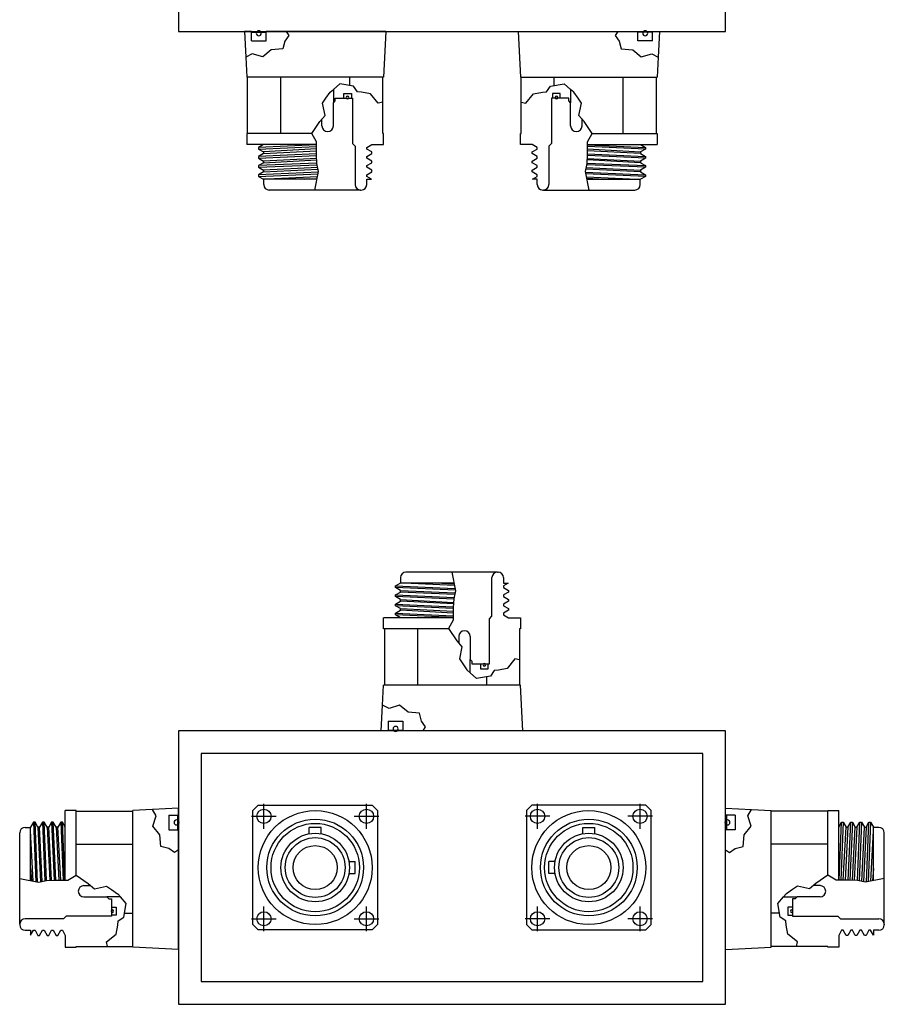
# Model space of a CAD drawing. Extents: x -181 to 162, y 84 to 272.
# Tile 81 of 85: x 86 to 96, y 147 to 158. Entities that reach past the tile are written whole.
import ezdxf

# ---------------------------------------------------------------- set-up
doc = ezdxf.new("R2010")
doc.units = 0
doc.header["$LTSCALE"] = 1.5
doc.header["$MEASUREMENT"] = 0
doc.layers.add('J_BOX_FORW', color=11, linetype='CONTINUOUS')

msp = doc.modelspace()

# ---------------------------------------------------------------- linework, layer by layer
at = {"layer": 'J_BOX_FORW'}
for p, q in [((88.1056, 165.77287), (88.1056, 157.77287)), ((94.1056, 157.77287), (94.1056, 165.77287)), ((88.1056, 157.77287), (94.1056, 157.77287)), ((88.8306, 157.77287), (88.84471, 157.49062)), ((88.90731, 157.77287), (88.8306, 157.77287)), ((88.90731, 157.66887), (88.90731, 157.77287)), ((88.90731, 157.66887), (89.06716, 157.66887)), ((89.28905, 157.77287), (89.06716, 157.77287)), ((89.06716, 157.66887), (89.06716, 157.77287)), ((90.3806, 157.77287), (89.28905, 157.77287)), ((90.3806, 157.77287), (90.3556, 157.27287)), ((91.8306, 157.77287), (91.8556, 157.27287)), ((91.8306, 157.77287), (92.92215, 157.77287)), ((92.92215, 157.77287), (93.14404, 157.77287)), ((93.14404, 157.66887), (93.14404, 157.77287)), ((93.30389, 157.66887), (93.14404, 157.66887)), ((93.30389, 157.77287), (93.3806, 157.77287)), ((93.30389, 157.66887), (93.30389, 157.77287)), ((93.3806, 157.77287), (93.36649, 157.49062)), ((88.84471, 157.49062), (88.8556, 157.27287)), ((93.36649, 157.49062), (93.3556, 157.27287)), ((90.3556, 157.27287), (88.8556, 157.27287)), ((88.86417, 156.65287), (88.86417, 157.27287)), ((89.22744, 156.65287), (89.22744, 157.27287)), ((89.98376, 157.18084), (89.98376, 157.27287)), ((90.34703, 156.9951), (90.34703, 157.27287)), ((91.8556, 157.27287), (93.3556, 157.27287)), ((91.86417, 156.9951), (91.86417, 157.27287)), ((92.22744, 157.18084), (92.22744, 157.27287)), ((92.98376, 156.65287), (92.98376, 157.27287)), ((93.34703, 156.65287), (93.34703, 157.27287)), ((89.80467, 157.13717), (89.80467, 156.98987)), ((92.40653, 157.13717), (92.40653, 156.98987)), ((89.82467, 157.00987), (89.82467, 157.03987)), ((89.82467, 157.03987), (89.9181, 157.03987)), ((90.0031, 157.03987), (90.0156, 157.03987)), ((90.0156, 157.03987), (90.0156, 156.54337)), ((92.1956, 157.03987), (92.1956, 156.54337)), ((92.2081, 157.03987), (92.1956, 157.03987)), ((92.38653, 157.03987), (92.2931, 157.03987)), ((92.38653, 157.00987), (92.38653, 157.03987)), ((89.80467, 156.98987), (89.82467, 157.00987)), ((89.80467, 156.73762), (89.80467, 156.98987)), ((90.34703, 156.65287), (90.34703, 156.9951)), ((91.86417, 156.65287), (91.86417, 156.9951)), ((92.40653, 156.98987), (92.38653, 157.00987)), ((92.40653, 156.73762), (92.40653, 156.98987)), ((89.67967, 156.73762), (89.67967, 156.81039)), ((92.53153, 156.73762), (92.53153, 156.81039)), ((89.5678, 156.65287), (88.8556, 156.65287)), ((88.8556, 156.65287), (88.8556, 156.53287)), ((90.3556, 156.65287), (90.34703, 156.65287)), ((90.3556, 156.53287), (90.3556, 156.65287)), ((91.8556, 156.65287), (91.86417, 156.65287)), ((91.8556, 156.53287), (91.8556, 156.65287)), ((92.6434, 156.65287), (93.3556, 156.65287)), ((93.3556, 156.65287), (93.3556, 156.53287)), ((89.61992, 156.53287), (88.8556, 156.53287)), ((89.0406, 156.53287), (88.9856, 156.50112)), ((88.9856, 156.50112), (88.9856, 156.48287)), ((88.9856, 156.48287), (89.0406, 156.45112)), ((90.0156, 156.54337), (90.0441, 156.51487)), ((90.0441, 156.51487), (90.0441, 156.09287)), ((90.1706, 156.50112), (90.2256, 156.53287)), ((90.1706, 156.48287), (90.1706, 156.50112)), ((90.2256, 156.45112), (90.1706, 156.48287)), ((90.2256, 156.53287), (90.3556, 156.53287)), ((91.9856, 156.53287), (91.8556, 156.53287)), ((92.0406, 156.50112), (91.9856, 156.53287)), ((91.9856, 156.45112), (92.0406, 156.48287)), ((92.0406, 156.48287), (92.0406, 156.50112)), ((92.1956, 156.54337), (92.1671, 156.51487)), ((92.1671, 156.51487), (92.1671, 156.09287)), ((92.59128, 156.53287), (93.3556, 156.53287)), ((93.1706, 156.53287), (93.2256, 156.50112)), ((93.2256, 156.48287), (93.1706, 156.45112)), ((93.2256, 156.50112), (93.2256, 156.48287)), ((89.0406, 156.43287), (88.9856, 156.40112)), ((88.9856, 156.40112), (88.9856, 156.38287)), ((88.9856, 156.38287), (89.0406, 156.35112)), ((89.0406, 156.45112), (89.0406, 156.43287)), ((90.1706, 156.40112), (90.2256, 156.43287)), ((90.1706, 156.38287), (90.1706, 156.40112)), ((90.2256, 156.35112), (90.1706, 156.38287)), ((90.2256, 156.43287), (90.2256, 156.45112)), ((91.9856, 156.43287), (91.9856, 156.45112)), ((92.0406, 156.40112), (91.9856, 156.43287)), ((91.9856, 156.35112), (92.0406, 156.38287)), ((92.0406, 156.38287), (92.0406, 156.40112)), ((93.1706, 156.45112), (93.1706, 156.43287)), ((93.1706, 156.43287), (93.2256, 156.40112)), ((93.2256, 156.38287), (93.1706, 156.35112)), ((93.2256, 156.40112), (93.2256, 156.38287)), ((89.0406, 156.33287), (88.9856, 156.30112)), ((88.9856, 156.30112), (88.9856, 156.28287)), ((88.9856, 156.28287), (89.0406, 156.25112)), ((89.0406, 156.35112), (89.0406, 156.33287)), ((90.1706, 156.30112), (90.2256, 156.33287)), ((90.1706, 156.28287), (90.1706, 156.30112)), ((90.2256, 156.25112), (90.1706, 156.28287)), ((90.2256, 156.33287), (90.2256, 156.35112)), ((91.9856, 156.33287), (91.9856, 156.35112)), ((92.0406, 156.30112), (91.9856, 156.33287)), ((91.9856, 156.25112), (92.0406, 156.28287)), ((92.0406, 156.28287), (92.0406, 156.30112)), ((93.1706, 156.35112), (93.1706, 156.33287)), ((93.1706, 156.33287), (93.2256, 156.30112)), ((93.2256, 156.28287), (93.1706, 156.25112)), ((93.2256, 156.30112), (93.2256, 156.28287)), ((89.0406, 156.23287), (88.9856, 156.20112)), ((88.9856, 156.20112), (88.9856, 156.18287)), ((88.9856, 156.18287), (89.03756, 156.15287)), ((89.0406, 156.25112), (89.0406, 156.23287)), ((90.1706, 156.20112), (90.2256, 156.23287)), ((90.1706, 156.18287), (90.1706, 156.20112)), ((90.22256, 156.15287), (90.1706, 156.18287)), ((90.2256, 156.23287), (90.2256, 156.25112)), ((91.9856, 156.23287), (91.9856, 156.25112)), ((92.0406, 156.20112), (91.9856, 156.23287)), ((91.98864, 156.15287), (92.0406, 156.18287)), ((92.0406, 156.18287), (92.0406, 156.20112)), ((93.1706, 156.25112), (93.1706, 156.23287)), ((93.1706, 156.23287), (93.2256, 156.20112)), ((93.2256, 156.18287), (93.17364, 156.15287)), ((93.2256, 156.20112), (93.2256, 156.18287)), ((89.62573, 156.15287), (89.03756, 156.15287)), ((89.0411, 156.09287), (89.0411, 156.15287)), ((90.1701, 156.09287), (90.1701, 156.15287)), ((90.1701, 156.15287), (90.22256, 156.15287)), ((92.0411, 156.15287), (91.98864, 156.15287)), ((92.0411, 156.09287), (92.0411, 156.15287)), ((92.58547, 156.15287), (93.17364, 156.15287)), ((93.1701, 156.09287), (93.1701, 156.15287)), ((89.1071, 156.03287), (89.1011, 156.03287)), ((90.1041, 156.03287), (89.1071, 156.03287)), ((90.1041, 156.03287), (90.1101, 156.03287)), ((92.1071, 156.03287), (92.1011, 156.03287)), ((92.1071, 156.03287), (93.1041, 156.03287)), ((93.1041, 156.03287), (93.1101, 156.03287)), ((90.6071, 151.84229), (90.6011, 151.84229)), ((91.6041, 151.84229), (90.6071, 151.84229)), ((91.6041, 151.84229), (91.6101, 151.84229)), ((90.5411, 151.78229), (90.5411, 151.72229)), ((91.5441, 151.36029), (91.5441, 151.78229)), ((91.6701, 151.78229), (91.6701, 151.72229)), ((90.4856, 151.69229), (90.53756, 151.72229)), ((90.4856, 151.67405), (90.4856, 151.69229)), ((90.5406, 151.64229), (90.4856, 151.67405)), ((90.4856, 151.59229), (90.5406, 151.62405)), ((91.12573, 151.72229), (90.53756, 151.72229)), ((90.5406, 151.62405), (90.5406, 151.64229)), ((91.6701, 151.72229), (91.72256, 151.72229)), ((91.72256, 151.72229), (91.6706, 151.69229)), ((91.6706, 151.69229), (91.6706, 151.67405)), ((91.6706, 151.67405), (91.7256, 151.64229)), ((91.7256, 151.62405), (91.6706, 151.59229)), ((91.7256, 151.64229), (91.7256, 151.62405)), ((90.4856, 151.57405), (90.4856, 151.59229)), ((90.5406, 151.54229), (90.4856, 151.57405)), ((90.4856, 151.49229), (90.5406, 151.52405)), ((90.5406, 151.52405), (90.5406, 151.54229)), ((91.6706, 151.59229), (91.6706, 151.57405)), ((91.6706, 151.57405), (91.7256, 151.54229)), ((91.7256, 151.52405), (91.6706, 151.49229)), ((91.7256, 151.54229), (91.7256, 151.52405)), ((90.4856, 151.47405), (90.4856, 151.49229)), ((90.5406, 151.44229), (90.4856, 151.47405)), ((90.4856, 151.39229), (90.5406, 151.42405)), ((90.5406, 151.42405), (90.5406, 151.44229)), ((91.6706, 151.49229), (91.6706, 151.47405)), ((91.6706, 151.47405), (91.7256, 151.44229)), ((91.7256, 151.42405), (91.6706, 151.39229)), ((91.7256, 151.44229), (91.7256, 151.42405)), ((91.11992, 151.34229), (90.3556, 151.34229)), ((90.3556, 151.22229), (90.3556, 151.34229)), ((90.4856, 151.37405), (90.4856, 151.39229)), ((90.5406, 151.34229), (90.4856, 151.37405)), ((91.5156, 151.33179), (91.5441, 151.36029)), ((91.5156, 150.83529), (91.5156, 151.33179)), ((91.6706, 151.39229), (91.6706, 151.37405)), ((91.6706, 151.37405), (91.7256, 151.34229)), ((91.7256, 151.34229), (91.8556, 151.34229)), ((91.8556, 151.34229), (91.8556, 151.22229)), ((91.0678, 151.22229), (90.3556, 151.22229)), ((90.36417, 151.22229), (90.36417, 150.60229)), ((90.72744, 151.22229), (90.72744, 150.60229)), ((91.84703, 151.22229), (91.84703, 150.88006)), ((91.8556, 151.22229), (91.84703, 151.22229)), ((91.17967, 151.13754), (91.17967, 151.06477)), ((91.30467, 151.13754), (91.30467, 150.88529)), ((91.30467, 150.88529), (91.32467, 150.86529)), ((91.30467, 150.73799), (91.30467, 150.88529)), ((91.32467, 150.86529), (91.32467, 150.83529)), ((91.84703, 150.88006), (91.84703, 150.60229)), ((91.32467, 150.83529), (91.4181, 150.83529)), ((91.5031, 150.83529), (91.5156, 150.83529)), ((91.48376, 150.69432), (91.48376, 150.60229)), ((90.34471, 150.38454), (90.3556, 150.60229)), ((91.8556, 150.60229), (90.3556, 150.60229)), ((91.8806, 150.10229), (91.8556, 150.60229)), ((90.3306, 150.10229), (90.34471, 150.38454)), ((90.40731, 150.20629), (90.56716, 150.20629)), ((90.40731, 150.20629), (90.40731, 150.10229)), ((90.56716, 150.20629), (90.56716, 150.10229)), ((94.1056, 150.10229), (88.1056, 150.10229)), ((88.1056, 150.10229), (88.1056, 147.10229)), ((90.40731, 150.10229), (90.3306, 150.10229)), ((90.78905, 150.10229), (90.56716, 150.10229)), ((91.8806, 150.10229), (90.78905, 150.10229)), ((94.1056, 147.10229), (94.1056, 150.10229)), ((93.8556, 149.85229), (88.3556, 149.85229)), ((88.3556, 149.85229), (88.3556, 147.35229)), ((93.8556, 147.35229), (93.8556, 149.85229)), ((88.1056, 149.25374), (87.82335, 149.23963)), ((88.1056, 149.17703), (88.1056, 149.25374)), ((89.04366, 149.02871), (89.04366, 149.29976)), ((90.16754, 149.02871), (90.16754, 149.29976)), ((92.04366, 149.02871), (92.04366, 149.29976)), ((93.16754, 149.02871), (93.16754, 149.29976)), ((94.1056, 149.25374), (94.38785, 149.23963)), ((94.1056, 149.17703), (94.1056, 149.25374)), ((86.9856, 149.22874), (86.8656, 149.22874)), ((86.8656, 148.46442), (86.8656, 149.22874)), ((86.9856, 148.51654), (86.9856, 149.22874)), ((86.9856, 149.22017), (87.6056, 149.22017)), ((87.82335, 149.23963), (87.6056, 149.22874)), ((87.6056, 147.72874), (87.6056, 149.22874)), ((88.0016, 149.17703), (88.1056, 149.17703)), ((88.0016, 149.17703), (88.0016, 149.01717)), ((88.90813, 149.16424), (89.17918, 149.16424)), ((90.03337, 149.16424), (90.30307, 149.16424)), ((92.17783, 149.16424), (91.90813, 149.16424)), ((93.30307, 149.16424), (93.03202, 149.16424)), ((94.2096, 149.17703), (94.1056, 149.17703)), ((94.2096, 149.17703), (94.2096, 149.01717)), ((94.38785, 149.23963), (94.6056, 149.22874)), ((94.6056, 147.72874), (94.6056, 149.22874)), ((95.2256, 149.22017), (94.6056, 149.22017)), ((95.2256, 148.51654), (95.2256, 149.22874)), ((95.2256, 149.22874), (95.3456, 149.22874)), ((95.3456, 148.46442), (95.3456, 149.22874)), ((86.4256, 149.04324), (86.4856, 149.04324)), ((86.5156, 149.09874), (86.4856, 149.04678)), ((86.4856, 148.45861), (86.4856, 149.04678)), ((86.53385, 149.09874), (86.5156, 149.09874)), ((86.5656, 149.04374), (86.53385, 149.09874)), ((86.58385, 149.04374), (86.5656, 149.04374)), ((86.6156, 149.09874), (86.58385, 149.04374)), ((86.63385, 149.09874), (86.6156, 149.09874)), ((86.6656, 149.04374), (86.63385, 149.09874)), ((86.68385, 149.04374), (86.6656, 149.04374)), ((86.7156, 149.09874), (86.68385, 149.04374)), ((86.73385, 149.09874), (86.7156, 149.09874)), ((86.7656, 149.04374), (86.73385, 149.09874)), ((86.78385, 149.04374), (86.7656, 149.04374)), ((86.8156, 149.09874), (86.78385, 149.04374)), ((86.83385, 149.09874), (86.8156, 149.09874)), ((86.8656, 149.04374), (86.83385, 149.09874)), ((95.3456, 149.04374), (95.37735, 149.09874)), ((95.37735, 149.09874), (95.3956, 149.09874)), ((95.3956, 149.09874), (95.42735, 149.04374)), ((95.42735, 149.04374), (95.4456, 149.04374)), ((95.4456, 149.04374), (95.47735, 149.09874)), ((95.47735, 149.09874), (95.4956, 149.09874)), ((95.4956, 149.09874), (95.52735, 149.04374)), ((95.52735, 149.04374), (95.5456, 149.04374)), ((95.5456, 149.04374), (95.57735, 149.09874)), ((95.57735, 149.09874), (95.5956, 149.09874)), ((95.5956, 149.09874), (95.62735, 149.04374)), ((95.62735, 149.04374), (95.6456, 149.04374)), ((95.6456, 149.04374), (95.67735, 149.09874)), ((95.67735, 149.09874), (95.6956, 149.09874)), ((95.6956, 149.09874), (95.7256, 149.04678)), ((95.7256, 148.45861), (95.7256, 149.04678)), ((95.7856, 149.04324), (95.7256, 149.04324)), ((86.3656, 148.97724), (86.3656, 148.98324)), ((86.3656, 147.98024), (86.3656, 148.97724)), ((88.0016, 149.01717), (88.1056, 149.01717)), ((88.1056, 148.79529), (88.1056, 149.01717)), ((94.1056, 148.79529), (94.1056, 149.01717)), ((94.2096, 149.01717), (94.1056, 149.01717)), ((95.8456, 148.97724), (95.8456, 148.98324)), ((95.8456, 147.98024), (95.8456, 148.97724)), ((86.9856, 148.8569), (87.6056, 148.8569)), ((95.2256, 148.8569), (94.6056, 148.8569)), ((88.1056, 147.70374), (88.1056, 148.79529)), ((94.1056, 147.70374), (94.1056, 148.79529)), ((87.07035, 148.40466), (87.14312, 148.40466)), ((95.14085, 148.40466), (95.06808, 148.40466)), ((87.07035, 148.27966), (87.3226, 148.27966)), ((87.3226, 148.27966), (87.3426, 148.25966)), ((87.4699, 148.27966), (87.3226, 148.27966)), ((94.7413, 148.27966), (94.8886, 148.27966)), ((94.8886, 148.27966), (94.8686, 148.25966)), ((95.14085, 148.27966), (94.8886, 148.27966)), ((87.3426, 148.25966), (87.3726, 148.25966)), ((87.3726, 148.25966), (87.3726, 148.16624)), ((89.04366, 147.90482), (89.04366, 148.17587)), ((90.16754, 147.90482), (90.16754, 148.17587)), ((92.04366, 147.90482), (92.04366, 148.17587)), ((93.16754, 147.90482), (93.16754, 148.17587)), ((94.8686, 148.25966), (94.8386, 148.25966)), ((94.8386, 148.25966), (94.8386, 148.16624)), ((86.8761, 148.06874), (86.8476, 148.04024)), ((87.3726, 148.06874), (86.8761, 148.06874)), ((87.3726, 148.08124), (87.3726, 148.06874)), ((87.51357, 148.10057), (87.6056, 148.10057)), ((94.69763, 148.10057), (94.6056, 148.10057)), ((94.8386, 148.08124), (94.8386, 148.06874)), ((94.8386, 148.06874), (95.3351, 148.06874)), ((95.3351, 148.06874), (95.3636, 148.04024)), ((86.3656, 147.98024), (86.3656, 147.97424)), ((86.8476, 148.04024), (86.4256, 148.04024)), ((88.90813, 148.04035), (89.17918, 148.04035)), ((90.03202, 148.04035), (90.30307, 148.04035)), ((92.17918, 148.04035), (91.90813, 148.04035)), ((93.30307, 148.04035), (93.03202, 148.04035)), ((95.3636, 148.04024), (95.7856, 148.04024)), ((95.8456, 147.98024), (95.8456, 147.97424)), ((86.4256, 147.91424), (86.4856, 147.91424)), ((86.4856, 147.91424), (86.4856, 147.86178)), ((86.4856, 147.86178), (86.5156, 147.91374)), ((86.5156, 147.91374), (86.53385, 147.91374)), ((86.53385, 147.91374), (86.5656, 147.85874)), ((86.5656, 147.85874), (86.58385, 147.85874)), ((86.58385, 147.85874), (86.6156, 147.91374)), ((86.6156, 147.91374), (86.63385, 147.91374)), ((86.63385, 147.91374), (86.6656, 147.85874)), ((86.6656, 147.85874), (86.68385, 147.85874)), ((86.68385, 147.85874), (86.7156, 147.91374)), ((86.7156, 147.91374), (86.73385, 147.91374)), ((86.73385, 147.91374), (86.7656, 147.85874)), ((86.7656, 147.85874), (86.78385, 147.85874)), ((86.78385, 147.85874), (86.8156, 147.91374)), ((86.8156, 147.91374), (86.83385, 147.91374)), ((86.83385, 147.91374), (86.8656, 147.85874)), ((86.8656, 147.85874), (86.8656, 147.72874)), ((95.37735, 147.91374), (95.3456, 147.85874)), ((95.3456, 147.85874), (95.3456, 147.72874)), ((95.3956, 147.91374), (95.37735, 147.91374)), ((95.42735, 147.85874), (95.3956, 147.91374)), ((95.4456, 147.85874), (95.42735, 147.85874)), ((95.47735, 147.91374), (95.4456, 147.85874)), ((95.4956, 147.91374), (95.47735, 147.91374)), ((95.52735, 147.85874), (95.4956, 147.91374)), ((95.5456, 147.85874), (95.52735, 147.85874)), ((95.57735, 147.91374), (95.5456, 147.85874)), ((95.5956, 147.91374), (95.57735, 147.91374)), ((95.62735, 147.85874), (95.5956, 147.91374)), ((95.6456, 147.85874), (95.62735, 147.85874)), ((95.67735, 147.91374), (95.6456, 147.85874)), ((95.6956, 147.91374), (95.67735, 147.91374)), ((95.7256, 147.86178), (95.6956, 147.91374)), ((95.7856, 147.91424), (95.7256, 147.91424)), ((95.7256, 147.91424), (95.7256, 147.86178)), ((86.9856, 147.72874), (86.9856, 147.73731)), ((86.9856, 147.73731), (87.32783, 147.73731)), ((87.32783, 147.73731), (87.6056, 147.73731)), ((94.88337, 147.73731), (94.6056, 147.73731)), ((95.2256, 147.73731), (94.88337, 147.73731)), ((95.2256, 147.72874), (95.2256, 147.73731)), ((86.8656, 147.72874), (86.9856, 147.72874)), ((88.1056, 147.70374), (87.6056, 147.72874)), ((94.1056, 147.70374), (94.6056, 147.72874)), ((95.3456, 147.72874), (95.2256, 147.72874)), ((88.3556, 147.35229), (93.8556, 147.35229)), ((88.1056, 147.10229), (94.1056, 147.10229))]:
    msp.add_line(p, q, dxfattribs=at)
at = {"layer": 'J_BOX_FORW', "color": 5}
for p, q in [((88.90731, 157.76487), (89.06716, 157.76487)), ((89.31557, 157.7288), (89.27138, 157.66684)), ((89.28905, 157.77287), (89.31557, 157.7288)), ((92.92215, 157.77287), (92.89563, 157.7288)), ((92.89563, 157.7288), (92.93982, 157.66684)), ((93.30389, 157.76487), (93.14404, 157.76487)), ((89.12407, 157.56949), (89.0298, 157.49278)), ((89.25075, 157.58129), (89.12407, 157.56949)), ((89.27138, 157.66684), (89.25075, 157.58129)), ((92.93982, 157.66684), (92.96045, 157.58129)), ((92.96045, 157.58129), (93.08713, 157.56949)), ((93.08713, 157.56949), (93.1814, 157.49278)), ((88.9149, 157.52819), (88.84471, 157.49062)), ((89.0298, 157.49278), (88.9149, 157.52819)), ((93.1814, 157.49278), (93.2963, 157.52819)), ((93.2963, 157.52819), (93.36649, 157.49062)), ((89.77023, 157.10731), (89.80467, 157.13717)), ((89.8754, 157.19849), (89.80467, 157.13717)), ((90.02615, 157.17394), (89.8754, 157.19849)), ((90.06822, 157.11082), (90.02615, 157.17394)), ((92.14298, 157.11082), (92.18505, 157.17394)), ((92.18505, 157.17394), (92.3358, 157.19849)), ((92.3358, 157.19849), (92.40653, 157.13717)), ((92.44097, 157.10731), (92.40653, 157.13717)), ((89.68609, 156.98458), (89.724, 157.03987)), ((89.724, 157.03987), (89.76924, 157.10587)), ((89.76924, 157.10587), (89.77023, 157.10731)), ((89.9181, 157.03987), (89.9181, 157.09187)), ((89.9181, 157.09187), (90.0031, 157.09187)), ((89.9181, 157.03987), (90.0031, 157.03987)), ((90.0031, 157.09187), (90.0031, 157.03987)), ((90.11379, 157.10731), (90.06822, 157.11082)), ((90.21195, 157.08978), (90.11379, 157.10731)), ((90.29609, 156.98458), (90.21195, 157.08978)), ((91.91511, 156.98458), (91.99925, 157.08978)), ((91.99925, 157.08978), (92.09741, 157.10731)), ((92.09741, 157.10731), (92.14298, 157.11082)), ((92.2931, 157.09187), (92.2081, 157.09187)), ((92.2081, 157.09187), (92.2081, 157.03987)), ((92.2931, 157.03987), (92.2081, 157.03987)), ((92.2931, 157.03987), (92.2931, 157.09187)), ((92.44196, 157.10587), (92.44097, 157.10731)), ((92.4872, 157.03987), (92.44196, 157.10587)), ((92.52511, 156.98458), (92.4872, 157.03987)), ((89.71414, 156.85133), (89.68609, 156.98458)), ((90.34703, 156.9951), (90.29609, 156.98458)), ((91.86417, 156.9951), (91.91511, 156.98458)), ((92.49706, 156.85133), (92.52511, 156.98458)), ((89.65805, 156.7847), (89.71414, 156.85133)), ((92.55315, 156.7847), (92.49706, 156.85133)), ((89.56743, 156.65145), (89.65805, 156.7847)), ((92.64377, 156.65145), (92.55315, 156.7847)), ((89.62001, 156.56028), (89.56743, 156.65145)), ((92.59119, 156.56028), (92.64377, 156.65145)), ((89.6199, 156.52891), (88.9856, 156.50112)), ((88.9856, 156.48287), (89.61983, 156.51065)), ((89.61974, 156.48374), (89.0406, 156.45112)), ((89.61951, 156.42001), (89.62001, 156.56028)), ((92.59169, 156.42001), (92.59119, 156.56028)), ((92.5913, 156.52891), (93.2256, 156.50112)), ((93.2256, 156.48287), (92.59137, 156.51065)), ((92.59146, 156.48374), (93.1706, 156.45112)), ((89.61954, 156.43008), (88.9856, 156.40112)), ((88.9856, 156.38287), (89.61998, 156.41186)), ((89.0406, 156.43287), (89.61966, 156.46227)), ((89.62179, 156.38069), (89.0406, 156.35112)), ((89.62499, 156.32533), (89.61951, 156.42001)), ((92.58621, 156.32533), (92.59169, 156.42001)), ((92.58941, 156.38069), (93.1706, 156.35112)), ((93.2256, 156.38287), (92.59122, 156.41186)), ((93.1706, 156.43287), (92.59154, 156.46227)), ((92.59166, 156.43008), (93.2256, 156.40112)), ((89.62482, 156.32836), (88.9856, 156.30112)), ((88.9856, 156.28287), (89.62801, 156.31025)), ((89.0406, 156.33287), (89.62272, 156.36465)), ((89.63426, 156.279), (89.0406, 156.25112)), ((89.64252, 156.23766), (89.62499, 156.32533)), ((92.56868, 156.23766), (92.58621, 156.32533)), ((92.57694, 156.279), (93.1706, 156.25112)), ((93.2256, 156.28287), (92.58319, 156.31025)), ((92.58638, 156.32836), (93.2256, 156.30112)), ((93.1706, 156.33287), (92.58848, 156.36465)), ((89.64081, 156.22901), (88.9856, 156.20112)), ((88.9856, 156.18287), (89.63717, 156.21063)), ((89.0406, 156.23287), (89.63787, 156.26092)), ((89.63088, 156.17888), (89.08025, 156.15287)), ((89.4926, 156.15287), (89.62726, 156.16063)), ((89.60196, 156.03287), (89.64252, 156.23766)), ((92.60924, 156.03287), (92.56868, 156.23766)), ((92.57039, 156.22901), (93.2256, 156.20112)), ((93.1706, 156.23287), (92.57333, 156.26092)), ((93.2256, 156.18287), (92.57403, 156.21063)), ((92.58032, 156.17888), (93.13095, 156.15287)), ((92.7186, 156.15287), (92.58394, 156.16063)), ((91.10196, 151.84229), (91.14252, 151.6375)), ((90.4856, 151.69229), (91.13717, 151.66453)), ((91.14081, 151.64615), (90.4856, 151.67405)), ((90.5406, 151.64229), (91.13787, 151.61425)), ((91.13426, 151.59616), (90.5406, 151.62405)), ((91.13088, 151.69628), (90.58025, 151.72229)), ((90.9926, 151.72229), (91.12726, 151.71453)), ((91.14252, 151.6375), (91.12499, 151.54983)), ((90.4856, 151.59229), (91.12801, 151.56491)), ((91.12482, 151.5468), (90.4856, 151.57405)), ((90.5406, 151.54229), (91.12272, 151.51051)), ((91.12179, 151.49447), (90.5406, 151.52405)), ((91.12499, 151.54983), (91.11951, 151.45515)), ((90.4856, 151.49229), (91.11998, 151.4633)), ((91.11954, 151.44508), (90.4856, 151.47405)), ((90.5406, 151.44229), (91.11966, 151.41289)), ((91.11974, 151.39142), (90.5406, 151.42405)), ((91.11951, 151.45515), (91.12001, 151.31489)), ((90.4856, 151.39229), (91.11983, 151.36451)), ((91.1199, 151.34625), (90.4856, 151.37405)), ((91.12001, 151.31489), (91.06743, 151.22371)), ((91.06743, 151.22371), (91.15805, 151.09046)), ((91.15805, 151.09046), (91.21414, 151.02383)), ((91.21414, 151.02383), (91.18609, 150.89058)), ((91.18609, 150.89058), (91.224, 150.83529)), ((91.79609, 150.89058), (91.71195, 150.78538)), ((91.84703, 150.88006), (91.79609, 150.89058)), ((91.224, 150.83529), (91.26924, 150.76929)), ((91.26924, 150.76929), (91.27023, 150.76785)), ((91.27023, 150.76785), (91.30467, 150.73799)), ((91.4181, 150.83529), (91.5031, 150.83529)), ((91.4181, 150.83529), (91.4181, 150.78329)), ((91.4181, 150.78329), (91.5031, 150.78329)), ((91.5031, 150.78329), (91.5031, 150.83529)), ((91.56822, 150.76434), (91.52615, 150.70122)), ((91.61379, 150.76785), (91.56822, 150.76434)), ((91.71195, 150.78538), (91.61379, 150.76785)), ((91.3754, 150.67668), (91.30467, 150.73799)), ((91.52615, 150.70122), (91.3754, 150.67668)), ((90.4149, 150.34698), (90.34471, 150.38454)), ((90.5298, 150.38238), (90.4149, 150.34698)), ((90.62407, 150.30567), (90.5298, 150.38238)), ((90.75075, 150.29387), (90.62407, 150.30567)), ((90.77138, 150.20832), (90.75075, 150.29387)), ((90.40731, 150.11029), (90.56716, 150.11029)), ((90.81557, 150.14636), (90.77138, 150.20832)), ((90.78905, 150.10229), (90.81557, 150.14636)), ((87.86092, 149.16944), (87.82335, 149.23963)), ((87.82551, 149.05454), (87.86092, 149.16944)), ((88.0976, 149.17703), (88.0976, 149.01717)), ((94.1136, 149.17703), (94.1136, 149.01717)), ((94.35028, 149.16944), (94.38785, 149.23963)), ((94.38569, 149.05454), (94.35028, 149.16944)), ((86.5156, 149.09874), (86.54336, 148.44717)), ((86.56174, 148.44353), (86.53385, 149.09874)), ((86.5656, 149.04374), (86.59365, 148.44646)), ((86.61173, 148.45008), (86.58385, 149.04374)), ((86.6156, 149.09874), (86.64298, 148.45633)), ((86.66109, 148.45952), (86.63385, 149.09874)), ((86.6656, 149.04374), (86.69738, 148.46162)), ((86.71342, 148.46255), (86.68385, 149.04374)), ((86.7156, 149.09874), (86.74459, 148.46436)), ((86.76281, 148.4648), (86.73385, 149.09874)), ((86.7656, 149.04374), (86.795, 148.46468)), ((86.81647, 148.4646), (86.78385, 149.04374)), ((86.8156, 149.09874), (86.84338, 148.4645)), ((86.86164, 148.46444), (86.83385, 149.09874)), ((87.90222, 148.96027), (87.82551, 149.05454)), ((94.30898, 148.96027), (94.38569, 149.05454)), ((95.34956, 148.46444), (95.37735, 149.09874)), ((95.3956, 149.09874), (95.36782, 148.4645)), ((95.39473, 148.4646), (95.42735, 149.04374)), ((95.4456, 149.04374), (95.4162, 148.46468)), ((95.44839, 148.4648), (95.47735, 149.09874)), ((95.4956, 149.09874), (95.46661, 148.46436)), ((95.49778, 148.46255), (95.52735, 149.04374)), ((95.5456, 149.04374), (95.51382, 148.46162)), ((95.55011, 148.45952), (95.57735, 149.09874)), ((95.5956, 149.09874), (95.56822, 148.45633)), ((95.59947, 148.45008), (95.62735, 149.04374)), ((95.6456, 149.04374), (95.61755, 148.44646)), ((95.64946, 148.44353), (95.67735, 149.09874)), ((95.6956, 149.09874), (95.66784, 148.44717)), ((86.51161, 148.45346), (86.4856, 149.00409)), ((87.91402, 148.83358), (87.90222, 148.96027)), ((94.29718, 148.83358), (94.30898, 148.96027)), ((95.69959, 148.45346), (95.7256, 149.00409)), ((87.99958, 148.81296), (87.91402, 148.83358)), ((94.21162, 148.81296), (94.29718, 148.83358)), ((88.06153, 148.76877), (87.99958, 148.81296)), ((88.1056, 148.79529), (88.06153, 148.76877)), ((94.1056, 148.79529), (94.14967, 148.76877)), ((94.14967, 148.76877), (94.21162, 148.81296)), ((86.4856, 148.59174), (86.49336, 148.45707)), ((86.89301, 148.46432), (86.98418, 148.51691)), ((86.98418, 148.51691), (87.11743, 148.42629)), ((95.22702, 148.51691), (95.09377, 148.42629)), ((95.31819, 148.46432), (95.22702, 148.51691)), ((95.7256, 148.59174), (95.71784, 148.45707)), ((86.3656, 148.48238), (86.5704, 148.44181)), ((86.5704, 148.44181), (86.65806, 148.45934)), ((86.65806, 148.45934), (86.75274, 148.46483)), ((86.75274, 148.46483), (86.89301, 148.46432)), ((87.11743, 148.42629), (87.18406, 148.3702)), ((87.18406, 148.3702), (87.31731, 148.39824)), ((87.31731, 148.39824), (87.3726, 148.36034)), ((94.89389, 148.39824), (94.8386, 148.36034)), ((95.02714, 148.3702), (94.89389, 148.39824)), ((95.09377, 148.42629), (95.02714, 148.3702)), ((95.45846, 148.46483), (95.31819, 148.46432)), ((95.55314, 148.45934), (95.45846, 148.46483)), ((95.6408, 148.44181), (95.55314, 148.45934)), ((95.8456, 148.48238), (95.6408, 148.44181)), ((87.3726, 148.36034), (87.4386, 148.3151)), ((87.4386, 148.3151), (87.44004, 148.31411)), ((87.44004, 148.31411), (87.4699, 148.27966)), ((87.53122, 148.20893), (87.4699, 148.27966)), ((94.67998, 148.20893), (94.7413, 148.27966)), ((94.77116, 148.31411), (94.7413, 148.27966)), ((94.7726, 148.3151), (94.77116, 148.31411)), ((94.8386, 148.36034), (94.7726, 148.3151)), ((87.3726, 148.16624), (87.3726, 148.08124)), ((87.3726, 148.16624), (87.4246, 148.16624)), ((87.4246, 148.16624), (87.4246, 148.08124)), ((87.50667, 148.05819), (87.53122, 148.20893)), ((94.70453, 148.05819), (94.67998, 148.20893)), ((94.7866, 148.16624), (94.7866, 148.08124)), ((94.8386, 148.16624), (94.7866, 148.16624)), ((94.8386, 148.16624), (94.8386, 148.08124)), ((87.4246, 148.08124), (87.3726, 148.08124)), ((87.44355, 148.01612), (87.50667, 148.05819)), ((94.76765, 148.01612), (94.70453, 148.05819)), ((94.7866, 148.08124), (94.8386, 148.08124)), ((87.42251, 147.87238), (87.44004, 147.97055)), ((87.44004, 147.97055), (87.44355, 148.01612)), ((94.77116, 147.97055), (94.76765, 148.01612)), ((94.78869, 147.87238), (94.77116, 147.97055)), ((87.31731, 147.78825), (87.42251, 147.87238)), ((94.89389, 147.78825), (94.78869, 147.87238)), ((87.32783, 147.73731), (87.31731, 147.78825)), ((94.88337, 147.73731), (94.89389, 147.78825))]:
    msp.add_line(p, q, dxfattribs=at)
at = {"layer": 'J_BOX_FORW', "color": 7}
for p, q in [((89.54061, 148.97259), (89.54061, 149.03975)), ((89.67059, 149.03975), (89.54061, 149.03975)), ((89.67059, 148.97259), (89.67059, 149.03975)), ((92.54061, 148.97259), (92.54061, 149.03975)), ((92.54061, 149.03975), (92.67059, 149.03975)), ((92.67059, 148.97259), (92.67059, 149.03975)), ((89.9759, 148.66729), (90.04306, 148.66729)), ((90.04306, 148.5373), (90.04306, 148.66729)), ((92.2353, 148.66729), (92.16814, 148.66729)), ((92.16814, 148.5373), (92.16814, 148.66729)), ((89.9759, 148.5373), (90.04306, 148.5373)), ((92.2353, 148.5373), (92.16814, 148.5373))]:
    msp.add_line(p, q, dxfattribs=at)
at = {"layer": 'J_BOX_FORW'}
for points in [[(90.23054, 147.91736), (88.98066, 147.91736), (88.92067, 147.97735), (88.92067, 149.22723), (88.98066, 149.28722), (90.23054, 149.28722), (90.29053, 149.22723), (90.29053, 147.97735)], [(91.98066, 147.91736), (93.23054, 147.91736), (93.29053, 147.97735), (93.29053, 149.22723), (93.23054, 149.28722), (91.98066, 149.28722), (91.92067, 149.22723), (91.92067, 147.97735)]]:
    msp.add_lwpolyline(points, close=True, dxfattribs=at)
for centre, radius in [((89.04366, 149.16424), 0.07799), ((89.6056, 148.60229), 0.62494), ((90.16754, 149.16424), 0.07799), ((92.04366, 149.16424), 0.07799), ((92.6056, 148.60229), 0.62494), ((93.16754, 149.16424), 0.07799), ((89.6056, 148.60229), 0.2411), ((92.6056, 148.60229), 0.2411), ((89.04366, 148.04035), 0.07799), ((90.16754, 148.04035), 0.07799), ((92.04366, 148.04035), 0.07799), ((93.16754, 148.04035), 0.07799)]:
    msp.add_circle(centre, radius, dxfattribs=at)
at = {"layer": 'J_BOX_FORW', "color": 7}
for centre, radius in [((89.6056, 148.60229), 0.5305), ((89.6056, 148.60229), 0.48445), ((92.6056, 148.60229), 0.5305), ((92.6056, 148.60229), 0.48445), ((89.6056, 148.60229), 0.37596), ((89.6056, 148.60229), 0.32782), ((92.6056, 148.60229), 0.37596), ((92.6056, 148.60229), 0.32782)]:
    msp.add_circle(centre, radius, dxfattribs=at)
for centre, radius, start, end in [((88.98724, 157.75257), 0.02755, 0, 180), ((93.22396, 157.75257), 0.02755, 0, 180), ((88.98724, 157.75257), 0.02755, 180, 0), ((93.22396, 157.75257), 0.02755, 180, 0), ((89.9606, 157.04873), 0.01444, 0, 180), ((89.9606, 157.04873), 0.01444, 180, 0), ((92.2506, 157.04873), 0.01444, 0, 180), ((92.2506, 157.04873), 0.01444, 180, 0), ((91.4606, 150.82643), 0.01444, 0, 180), ((91.4606, 150.82643), 0.01444, 180, 0), ((90.48724, 150.12259), 0.02755, 0, 180), ((90.48724, 150.12259), 0.02755, 180, 0), ((88.0853, 149.0971), 0.02755, 90, 270), ((88.0853, 149.0971), 0.02755, 270, 90), ((94.1259, 149.0971), 0.02755, 90, 270), ((94.1259, 149.0971), 0.02755, 270, 90), ((87.38146, 148.12374), 0.01444, 90, 270), ((87.38146, 148.12374), 0.01444, 270, 90), ((94.82974, 148.12374), 0.01444, 90, 270), ((94.82974, 148.12374), 0.01444, 270, 90)]:
    msp.add_arc(centre, radius, start, end, dxfattribs=at)
at = {"layer": 'J_BOX_FORW'}
for centre, radius, start, end in [((89.74217, 156.73762), 0.0625, 180, 0), ((92.46903, 156.73762), 0.0625, 180, 0), ((89.1011, 156.09287), 0.06, 180, 270), ((90.1041, 156.09287), 0.06, 180, 270), ((90.1101, 156.09287), 0.06, 270, 360), ((92.1011, 156.09287), 0.06, 180, 270), ((92.1071, 156.09287), 0.06, 270, 0), ((93.1101, 156.09287), 0.06, 270, 0), ((90.6011, 151.78229), 0.06, 90, 180), ((91.6041, 151.78229), 0.06, 90, 180), ((91.6101, 151.78229), 0.06, 0, 90), ((91.24217, 151.13754), 0.0625, 0, 180), ((86.4256, 148.98324), 0.06, 90, 180), ((95.7856, 148.98324), 0.06, 0, 90), ((87.07035, 148.34216), 0.0625, 90, 270), ((95.14085, 148.34216), 0.0625, 270, 90), ((86.4256, 147.98024), 0.06, 90, 180), ((86.4256, 147.97424), 0.06, 180, 270), ((95.7856, 147.98024), 0.06, 0, 90), ((95.7856, 147.97424), 0.06, 270, 0)]:
    msp.add_arc(centre, radius, start, end, dxfattribs=at)

doc.saveas('drawing.dxf')
